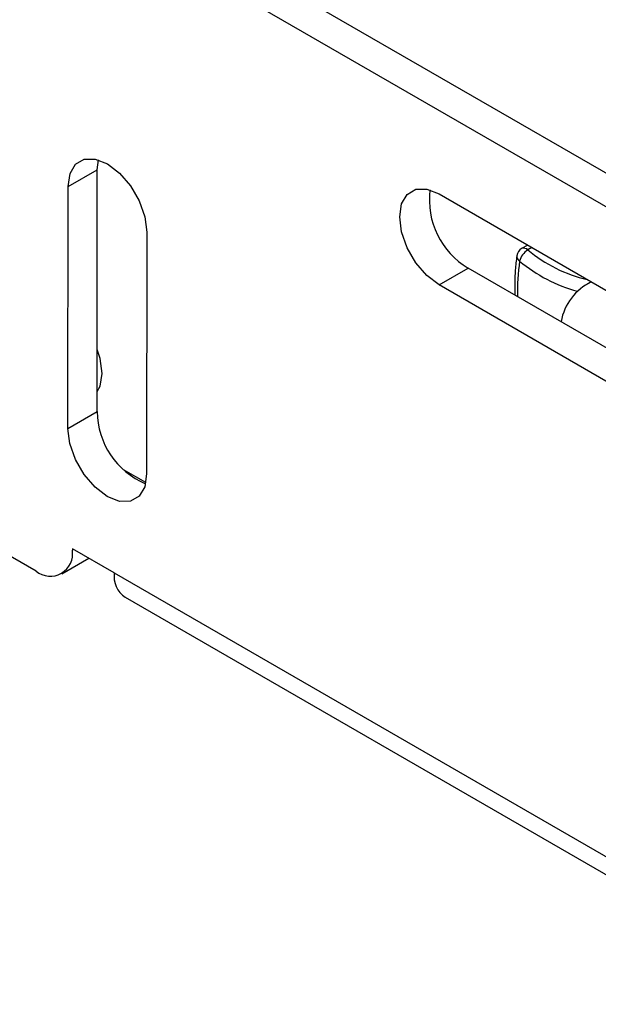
# Model space of a CAD drawing. Header units: millimetres. Extents: x 3619 to 4737, y 1503 to 2366.
# Tile 175 of 256: x 4450 to 4462, y 2080 to 2101. Entities that reach past the tile are written whole.
import ezdxf

# ---------------------------------------------------------------- set-up
doc = ezdxf.new("R2010")
doc.units = ezdxf.units.MM

msp = doc.modelspace()

# ---------------------------------------------------------------- linework, layer by layer
at = {"color": 7, "linetype": 'Continuous', "lineweight": 30}
for p, q in [((4452.3377, 2103.6425), (4465.1921, 2096.2219)), ((4451.7115, 2103.2815), (4464.5658, 2095.8608)), ((4451.2482, 2098.0454), (4451.2713, 2098.2584)), ((4450.6219, 2097.6843), (4451.2482, 2098.0454)), ((4451.2452, 2092.8586), (4451.2482, 2098.0454)), ((4450.619, 2092.4976), (4450.6219, 2097.6843)), ((4458.578, 2097.5258), (4464.5648, 2094.0697)), ((4452.3102, 2096.7097), (4452.3072, 2091.523)), ((4460.4783, 2096.4288), (4460.3491, 2096.3542)), ((4458.5769, 2095.5756), (4459.2031, 2095.9366)), ((4465.1899, 2092.4805), (4459.2031, 2095.9366)), ((4464.5637, 2092.1195), (4458.5769, 2095.5756)), ((4461.8365, 2095.6447), (4461.7454, 2095.5921)), ((4450.619, 2092.4976), (4451.2452, 2092.8586)), ((4449.9345, 2089.4337), (4447.42, 2090.8853)), ((4451.6113, 2089.3969), (4450.7133, 2089.9153)), ((4450.7133, 2089.9153), (4450.7133, 2089.8835)), ((4450.4847, 2089.3792), (4451.0637, 2089.713)), ((4451.6113, 2089.3969), (4563.5652, 2024.7673)), ((4451.8474, 2088.8745), (4563.8013, 2024.2449))]:
    msp.add_line(p, q, dxfattribs=at)
at = {"color": 8, "linetype": 'Continuous', "lineweight": 30}
for p, q in [((4460.5691, 2096.3764), (4460.4814, 2096.3258)), ((4452.2894, 2091.3345), (4451.8115, 2091.6104)), ((4450.7409, 2089.8994), (4450.7133, 2089.8835))]:
    msp.add_line(p, q, dxfattribs=at)
at = {"color": 7, "linetype": 'Continuous', "lineweight": 30, "flags": 128}
for points in [[(4450.6219, 2097.6843), (4450.6634, 2097.9618), (4450.7835, 2098.1644), (4450.9704, 2098.2723), (4451.2058, 2098.275), (4451.4666, 2098.1721), (4451.7275, 2097.9738), (4451.9627, 2097.6995), (4452.1493, 2097.3759), (4452.2691, 2097.0349), (4452.3102, 2096.7097)], [(4458.5769, 2095.5756), (4458.316, 2095.7739), (4458.0808, 2096.0483), (4457.8942, 2096.3718), (4457.7744, 2096.7128), (4457.7333, 2097.038), (4457.7748, 2097.3155), (4457.8948, 2097.5181), (4458.0817, 2097.626), (4458.3171, 2097.6287), (4458.578, 2097.5258)], [(4451.3555, 2093.6738), (4451.3106, 2093.9955), (4451.2459, 2094.188)], [(4451.2454, 2093.2863), (4451.3102, 2093.4041), (4451.3555, 2093.6738)], [(4452.3072, 2091.523), (4452.2658, 2091.2455), (4452.1457, 2091.0429), (4451.9588, 2090.935), (4451.7234, 2090.9323), (4451.4625, 2091.0352), (4451.2017, 2091.2335), (4450.9665, 2091.5078), (4450.7798, 2091.8314), (4450.6601, 2092.1724), (4450.619, 2092.4976)]]:
    msp.add_lwpolyline(points, dxfattribs=at)
at = {"color": 7, "linetype": 'Continuous', "lineweight": 30}
for centre, radius, start, end in [((4460.0733, 2097.4013), 1.7037, 172.89336, 239.28414), ((4460.455, 2096.1709), 0.2117, 119.99731, 171.52414), ((4460.6853, 2095.992), 0.3911, 121.41556, 166.31883), ((4462.3639, 2094.5726), 1.1891, 116.00829, 169.60774), ((4452.9487, 2092.8786), 1.7037, 180.67156, 247.03623), ((4450.2384, 2089.8067), 0.4811, 230.82929, 9.1819), ((4452.1536, 2089.3274), 0.5467, 172.69835, 235.93864)]:
    msp.add_arc(centre, radius, start, end, dxfattribs=at)
at = {"color": 8, "linetype": 'Continuous', "lineweight": 30}
for centre, radius, start, end in [((4460.3714, 2096.192), 0.1262, 175.41812, 238.39839), ((4460.3934, 2096.2383), 0.1241, 44.81645, 110.88846), ((4462.4496, 2098.6816), 3.0698, 230.12376, 256.94149), ((4464.6686, 2095.4602), 4.4077, 171.8572, 181.76048), ((4462.4254, 2098.6384), 3.3192, 230.30239, 254.594)]:
    msp.add_arc(centre, radius, start, end, dxfattribs=at)
at = {"color": 7, "linetype": 'Continuous', "lineweight": 30}
msp.add_open_spline([(4460.2456, 2096.2021), (4460.2324, 2096.1005), (4460.1973, 2095.8319), (4460.2021, 2095.5398), (4460.2051, 2095.3582)], degree=3, knots=[0, 0, 0, 0, 0.37807744, 1, 1, 1, 1], dxfattribs=at)

doc.saveas('drawing.dxf')
